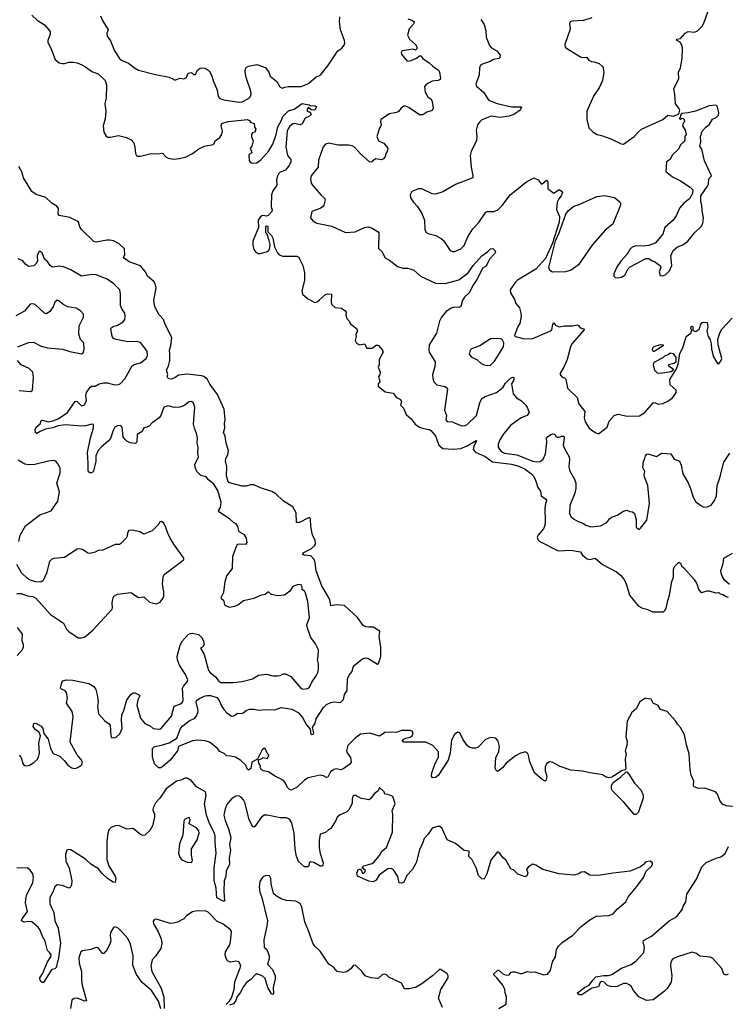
# Model space of a CAD drawing. Extents: x 2220520 to 2384350, y 721165 to 893491.
# Tile 203 of 256: x 2267041 to 2273736, y 828785 to 838101. Entities that reach past the tile are written whole.
import ezdxf

# ---------------------------------------------------------------- set-up
doc = ezdxf.new("R2010")
doc.units = 0

msp = doc.modelspace()

# ---------------------------------------------------------------- linework, layer by layer
at = {"layer": '0CON20XD'}
for points in [[(2272455, 838117.1), (2272375, 838094), (2272265, 838086.7), (2272250.7, 838079.3), (2272242.5, 838065), (2272249.3, 838010.7), (2272198.8, 837865), (2272201.2, 837845), (2272210, 837835), (2272348.8, 837748.8), (2272365, 837742), (2272405, 837746.7), (2272426.4, 837716.4), (2272450, 837705), (2272475, 837703.3), (2272525, 837686.7), (2272560, 837655), (2272567.5, 837605), (2272556.7, 837525), (2272525, 837457.5), (2272473.8, 837385), (2272405.7, 837235), (2272406.7, 837155), (2272426.4, 837076.4), (2272466.4, 837036.4), (2272504.1, 837014.1), (2272546.4, 837003.6), (2272635, 836974.3), (2272733.3, 836925), (2272755, 836923.1), (2272856.2, 836995), (2272895, 837040), (2272925, 837063.8), (2273127.5, 837155), (2273175, 837196.7), (2273225, 837186.7), (2273273, 837207), (2273281.7, 837218.3), (2273286.7, 837245), (2273278.8, 837265), (2273245.9, 837305.9), (2273240.8, 837395), (2273230.8, 837445), (2273276.6, 837543.4), (2273275.5, 837604.5), (2273291.9, 837645), (2273310, 837735), (2273310.8, 837835), (2273307.3, 837857.3), (2273293.6, 837883.6), (2273260, 837905), (2273260, 837915), (2273295, 837922.5), (2273338.3, 837971.7), (2273365, 837990), (2273425, 837983.8), (2273455, 837993.8), (2273499.3, 838040.7), (2273515, 838067.5), (2273572.3, 838227.7)], [(2267154.7, 838144.7), (2267205, 838095.6), (2267275, 838052.5), (2267316.5, 838005), (2267327.8, 837985), (2267330, 837965), (2267307.5, 837905), (2267307.3, 837887.3), (2267343.3, 837815), (2267377.5, 837725), (2267415, 837694), (2267445, 837685.7), (2267465, 837687.1), (2267505, 837700), (2267545, 837699.1), (2267585, 837692.1), (2267628, 837675), (2267665, 837655.5), (2267725, 837610), (2267785, 837589.4), (2267850, 837525), (2267861.7, 837481.7), (2267859.6, 837360.4), (2267846.9, 837305), (2267856.2, 837235), (2267848.5, 837161.5), (2267832.3, 837095), (2267836.9, 837035), (2267859.3, 836999.3), (2267875, 836990.4), (2267901.7, 836988.3), (2267975, 837004), (2268052.5, 836985), (2268095, 836962.5), (2268120.6, 836935), (2268131.9, 836895), (2268135.5, 836835), (2268145, 836815.7), (2268155, 836809.5), (2268185, 836809.3), (2268285, 836833.5), (2268345, 836830), (2268385, 836837.1), (2268395, 836834.2), (2268425, 836802.5), (2268445, 836791.1), (2268495, 836781.6), (2268554, 836786), (2268615.6, 836804.4), (2268675.7, 836834.3), (2268735, 836878), (2268790, 836905), (2268870.7, 836919.3), (2268880.7, 836929.3), (2268890, 836955), (2268933.9, 836986.1), (2268953.9, 837016.1), (2268958.8, 837045), (2268948.6, 837095), (2268955, 837120), (2269015, 837138), (2269195, 837156), (2269215, 837147.5), (2269225, 837130), (2269259.3, 837119.3), (2269262.5, 837085), (2269276.7, 837065), (2269265, 837037.5), (2269245, 837030), (2269234, 837015), (2269233.9, 836993.9), (2269250, 836955), (2269236.7, 836905), (2269222.5, 836885), (2269236.7, 836845), (2269225, 836830), (2269210, 836825), (2269212.5, 836765), (2269225, 836750), (2269243.8, 836743.8), (2269285, 836747.5), (2269325, 836776.7), (2269398.8, 836861.2), (2269436.7, 836923.3), (2269468.9, 837015), (2269485, 837088), (2269519.7, 837150.3), (2269531.8, 837185), (2269585, 837237.1), (2269637, 837253), (2269715, 837306.5), (2269780, 837295), (2269788.3, 837288.3), (2269837.5, 837285), (2269850, 837275), (2269835, 837243.3), (2269798.3, 837248.3), (2269775, 837270), (2269760, 837255), (2269762.5, 837235), (2269790, 837225), (2269797.5, 837205), (2269783.6, 837186.4), (2269742.3, 837167.7), (2269713.8, 837115), (2269695, 837106), (2269645, 837118.6), (2269625, 837114.4), (2269597.3, 837092.7), (2269580.8, 837069.2), (2269573.1, 837045), (2269557.8, 836897.8), (2269575.8, 836815), (2269605, 836777.5), (2269605.7, 836755), (2269595, 836728), (2269555, 836675.8), (2269505, 836658), (2269492.5, 836645), (2269478, 836615), (2269472, 836585), (2269474, 836535), (2269432.5, 836475), (2269423.6, 836443.6), (2269421.2, 836335), (2269422.5, 836315), (2269430, 836305), (2269427.5, 836285), (2269391.7, 836248.3), (2269375, 836242.5), (2269345, 836248.8), (2269332.5, 836245), (2269315, 836232.5), (2269297.5, 836205), (2269300, 836135), (2269247.1, 836005), (2269245.8, 835965), (2269255, 835927.5), (2269275, 835900), (2269305, 835886.7), (2269375, 835903.3), (2269395, 835913.3), (2269403.6, 835926.4), (2269410, 835975), (2269403, 836013), (2269381.7, 836071.7), (2269370, 836085), (2269370, 836145), (2269375, 836150), (2269388.3, 836148.3), (2269390, 836095), (2269425, 836060), (2269436.7, 836035), (2269450.5, 835950.5), (2269478.8, 835895), (2269495, 835876.7), (2269532.3, 835862.3), (2269664.1, 835864.1), (2269683.3, 835855), (2269690.5, 835830.5), (2269721.2, 835775), (2269735.8, 835705), (2269735.7, 835634.3), (2269710.8, 835535), (2269716.7, 835505), (2269765, 835464.2), (2269835, 835426.2), (2269855, 835430), (2269878.8, 835451.2)], [(2267807.1, 838137.1), (2267822.9, 838092.9), (2267877.5, 838005), (2267866.4, 837973.6), (2267870, 837945), (2267899.1, 837899.1), (2267939.2, 837805), (2267983.8, 837735), (2268005, 837718.8), (2268070.5, 837690.5), (2268125.9, 837645.9), (2268164.1, 837624.1), (2268325, 837582), (2268456.4, 837556.4), (2268496.7, 837536.7), (2268505, 837530), (2268525, 837533.3), (2268555, 837546.7), (2268595, 837540), (2268620, 837555), (2268635, 837593.3), (2268665, 837600), (2268685, 837583.3), (2268705, 837582.5), (2268720.7, 837619.3), (2268749.3, 837640.7), (2268765, 837646.2), (2268795, 837641.2), (2268835, 837617.5), (2268856.8, 837576.8), (2268870.8, 837525), (2268910, 837435), (2268918.6, 837375), (2268934, 837355), (2268972.8, 837342.8), (2269115, 837321.4), (2269145, 837322.2), (2269206, 837355), (2269225.8, 837375), (2269232.5, 837395), (2269227.5, 837425), (2269183.4, 837553.4), (2269174.2, 837605.8), (2269178, 837635), (2269185, 837648.8), (2269205, 837661.2), (2269285, 837676.2), (2269367.3, 837647.3), (2269398, 837605), (2269410, 837565), (2269475, 837516.7), (2269502, 837465), (2269525, 837453.1), (2269549.2, 837460.8), (2269585, 837469.5), (2269705, 837470), (2269772.3, 837497.7), (2269845, 837560), (2269877, 837573), (2269893.2, 837586.8), (2269956.8, 837663.2), (2270052.5, 837807.5), (2270089.3, 837830.7), (2270110.6, 837859.4), (2270117.7, 837882.3), (2270115.4, 837905), (2270075.3, 838005), (2270065.4, 838084.6), (2270071.1, 838128.9)], [(2270715, 838107.5), (2270752.5, 838095), (2270775, 838080), (2270763.3, 838055), (2270727.3, 838012.7), (2270710, 837955), (2270728.8, 837915), (2270787.5, 837865), (2270797.5, 837845), (2270797.5, 837825), (2270787, 837813), (2270765, 837822.5), (2270660, 837805), (2270651.7, 837788.3), (2270654.1, 837774.1), (2270707, 837707), (2270745, 837714.2), (2270795, 837736.7), (2270825, 837760), (2270835, 837760), (2270856.7, 837735), (2270915, 837693.8), (2270949.5, 837659.5), (2271003.9, 837623.9), (2271013.3, 837605), (2271022.5, 837545)], [(2271405, 838103.3), (2271436, 838055), (2271450, 837995), (2271454.5, 837934.5), (2271487.5, 837855), (2271505, 837834.3), (2271555.4, 837805.4), (2271585.7, 837765), (2271584.2, 837745.8), (2271573.3, 837735), (2271525, 837724.3), (2271493.3, 837705), (2271425, 837684), (2271401.1, 837668.9), (2271393.1, 837645), (2271389.4, 837575), (2271356, 837495), (2271360, 837475), (2271433.4, 837413.4), (2271474, 837345), (2271485.6, 837335.6), (2271557.4, 837307.4), (2271695, 837275.6), (2271790, 837275), (2271775.9, 837244.1), (2271723.6, 837206.4), (2271673, 837187), (2271585.8, 837174.2), (2271501.7, 837188.3), (2271415, 837153.8), (2271393.3, 837135), (2271374.1, 837105.9), (2271360, 837055), (2271366, 836995), (2271362.7, 836957.3), (2271314.2, 836855), (2271302.5, 836815), (2271312.5, 836705), (2271330, 836625), (2271327.5, 836605), (2271165, 836541.2), (2271045, 836471.2), (2270975, 836451.2), (2270944.2, 836454.2), (2270845, 836500), (2270815, 836500), (2270752.5, 836475), (2270736.7, 836445), (2270740, 836415), (2270766.2, 836375), (2270805, 836333.3), (2270846.6, 836266.6), (2270870, 836205), (2270874, 836115), (2270888.3, 836088.3), (2270915, 836074), (2270977.6, 836057.6), (2271029.7, 836029.7), (2271051.3, 836011.3), (2271115, 835916.7), (2271135, 835906.7), (2271155, 835908.8), (2271215, 835934), (2271245.8, 835965), (2271281.9, 836045), (2271328.2, 836121.8), (2271386.6, 836183.4), (2271450.9, 836279.1), (2271465, 836285.6), (2271527.3, 836287.3), (2271565, 836302.2), (2271610, 836345), (2271682.5, 836445), (2271835, 836566.5), (2271905, 836605.7), (2271947, 836587), (2271975, 836548.8), (2271985, 836548.8), (2272025, 836581.2), (2272036, 836576), (2272036.7, 836553.3), (2272039.4, 836505), (2272085, 836466), (2272095, 836460), (2272145, 836494), (2272168.7, 836478.7), (2272175.7, 836465.7), (2272165.7, 836435), (2272142.7, 836407.3), (2272126, 836374), (2272121.2, 836305), (2272147.6, 836237.6), (2272146.4, 836185), (2272081.1, 835985), (2272015, 835841.1), (2271925, 835740.5), (2271750, 835635), (2271730, 835615), (2271682.5, 835545), (2271683.8, 835515), (2271721.2, 835455), (2271733.8, 835415), (2271770, 835375), (2271782.5, 835325), (2271786, 835295), (2271772.7, 835227.3), (2271753.2, 835196.8), (2271723, 835113), (2271733.6, 835103.6), (2271815, 835080.8), (2271895, 835085.7), (2272056.9, 835153.1), (2272075, 835166.2), (2272085, 835217.5), (2272095, 835233.3), (2272112, 835212), (2272145, 835194.4), (2272195, 835203.1), (2272275.8, 835204.2), (2272315, 835213.3), (2272327.7, 835207.7), (2272343.9, 835183.9), (2272380, 835175), (2272382.5, 835165), (2272265, 835032.5), (2272251.2, 835005), (2272220.8, 834885), (2272188.3, 834811.7), (2272153.3, 834755), (2272154.1, 834744.1), (2272170.7, 834720.7), (2272195, 834713.3), (2272208.3, 834698.3), (2272224.3, 834615), (2272315.8, 834525), (2272330.8, 834465), (2272387.1, 834395), (2272381.9, 834335), (2272391.9, 834295), (2272430.8, 834235), (2272485, 834193.8), (2272516.4, 834183.6), (2272598.8, 834245), (2272619.1, 834300.9), (2272665, 834356), (2272705, 834368), (2272788.3, 834348.3), (2272905, 834353.8), (2272956, 834385), (2273035, 834476.2), (2273045, 834478), (2273085, 834464.4), (2273125, 834468), (2273175, 834491.2), (2273217.3, 834522.7), (2273243.6, 834556.4), (2273252.5, 834575), (2273253.3, 834595), (2273196.2, 834645), (2273194, 834696), (2273255, 834796.2), (2273274.2, 834855), (2273287.3, 834942.7), (2273315.8, 834995), (2273346.4, 835103.6), (2273392.5, 835135), (2273400, 835165), (2273390, 835175), (2273395, 835197.5), (2273405, 835200), (2273410, 835195), (2273411.7, 835161.7), (2273439.3, 835150.7), (2273472.5, 835175), (2273482.5, 835215), (2273500, 835235), (2273515, 835240), (2273546.7, 835236.7), (2273553.3, 835195), (2273543.3, 835155), (2273553.8, 835103.8), (2273573.3, 835073.3), (2273583.3, 835035), (2273586.7, 834985), (2273605, 834910), (2273645, 834847.5), (2273655, 834843.3), (2273678, 834875), (2273684, 834895), (2273648.8, 835025), (2273646.2, 835075), (2273662.3, 835127.7), (2273681.2, 835168.8), (2273781.7, 835278.3)], [(2271022.5, 837545), (2271020, 837535), (2271000, 837525), (2270945, 837517.5), (2270902.8, 837497.2), (2270884, 837485), (2270871.4, 837465), (2270877.5, 837415), (2270902.1, 837372.1), (2270935, 837348.8), (2270945, 837327.5), (2270954.4, 837265), (2270945, 837242), (2270892.5, 837225), (2270855, 837201.2), (2270825, 837199.2), (2270727, 837267), (2270695, 837282), (2270675, 837283.8), (2270650, 837265), (2270625, 837231.2), (2270605, 837221.2), (2270540.9, 837209.1), (2270459.5, 837155), (2270455.6, 837135), (2270461.4, 837105), (2270440.8, 837065), (2270421.2, 836995), (2270436.7, 836955), (2270485, 836932), (2270523.8, 836885), (2270518.8, 836855), (2270503.8, 836835), (2270500, 836805), (2270483.3, 836785), (2270465, 836776), (2270407, 836783), (2270373.6, 836756.4), (2270355, 836753.3), (2270265, 836831.2), (2270209.2, 836895), (2270187.4, 836907.4), (2270154, 836914), (2270055, 836912.5), (2269966.9, 836933.1), (2269935, 836922.9), (2269911.7, 836898.3), (2269868.3, 836771.7), (2269864.4, 836705), (2269798.8, 836625), (2269794, 836595), (2269800, 836555), (2269810, 836535), (2269888.8, 836445), (2269925, 836413.3), (2269931.2, 836395), (2269917.5, 836345), (2269905, 836329.2), (2269885, 836315.7), (2269806.7, 836285), (2269793.8, 836225), (2269815, 836196.7), (2269852.5, 836175), (2269995, 836145.8), (2270125, 836088.8), (2270215, 836094.4), (2270305, 836133.8), (2270341.2, 836141.2), (2270375, 836128.8), (2270433.3, 836095), (2270440, 836085), (2270435.8, 835935.8), (2270467.1, 835907.1), (2270498.8, 835848.8), (2270548.8, 835818.8), (2270616.4, 835766.4), (2270665, 835751.2), (2270715, 835748.8), (2270771.7, 835731.7), (2270834.6, 835674.6), (2270975, 835606.5), (2271066.7, 835603.3), (2271195, 835639.1), (2271285, 835704.4), (2271330.5, 835775), (2271415, 835867.1), (2271466.2, 835903.8), (2271495, 835934), (2271516.9, 835936.9), (2271540, 835915), (2271542.5, 835905), (2271533.6, 835886.4), (2271485.7, 835834.3), (2271455, 835770), (2271421.3, 835748.7), (2271370, 835645), (2271335, 835594), (2271293.6, 835516.4), (2271248.8, 835475), (2271231.7, 835448.3), (2271213.9, 835386.1), (2271195, 835378.8), (2271155, 835380.8), (2271125, 835371.4), (2271073.9, 835336.1), (2271032.9, 835285), (2271012.8, 835247.2), (2270984.3, 835135), (2270914.3, 835025), (2270911.2, 834975), (2270916.2, 834955), (2270972, 834865), (2270970, 834815), (2270947.1, 834745), (2270950, 834705), (2270960, 834675), (2270986.9, 834646.9), (2271065, 834629.2), (2271080, 834620), (2271088.8, 834605), (2271060, 834405), (2271079.4, 834355), (2271071.8, 834315), (2271085, 834299.1), (2271135, 834296.9), (2271156.5, 834286.5), (2271225, 834259.2), (2271255, 834260), (2271275, 834270.6), (2271362.6, 834357.4), (2271395.5, 834475), (2271415, 834516), (2271445, 834535.7), (2271551.2, 834575), (2271615, 834624.3), (2271637.6, 834662.4), (2271682.2, 834705), (2271705, 834717.5), (2271717, 834717), (2271716.9, 834695), (2271695.6, 834655), (2271710.9, 834560.9), (2271741.9, 834521.9), (2271790, 834495), (2271828.8, 834455), (2271843.8, 834435), (2271860, 834385), (2271843, 834357), (2271785, 834334.4), (2271686.6, 834263.4), (2271621.9, 834185), (2271584, 834126), (2271568.9, 834085), (2271566.7, 834055), (2271595.8, 834015.8), (2271629.1, 833999.1), (2271745, 833984.8), (2271895, 833924.7), (2271932.1, 833917.9), (2271965, 833920.6), (2271995, 833944.3), (2272015.3, 833994.7), (2272027.8, 834105), (2272025, 834140), (2272034, 834155), (2272065, 834177.5), (2272085, 834184), (2272105, 834180), (2272115, 834157.5), (2272125, 834151.2), (2272145, 834150.8), (2272175, 834162), (2272189.7, 834159.7), (2272194.2, 834145), (2272184.4, 834075), (2272194.5, 834045), (2272238.9, 833965), (2272244.4, 833935), (2272238.1, 833875), (2272243.1, 833835), (2272292, 833755), (2272302.9, 833715), (2272303.1, 833665), (2272295, 833622.5), (2272247.5, 833505), (2272242.9, 833425), (2272257.6, 833397.6), (2272279.6, 833379.6), (2272323.7, 833353.7), (2272375, 833335.6), (2272398.8, 833318.8), (2272445, 833301.9), (2272535, 833311.2), (2272595.6, 833344.4), (2272625, 833380), (2272645, 833393.3), (2272695, 833413.8), (2272755, 833452), (2272785, 833458.8), (2272815, 833446.7), (2272840, 833445), (2272858.3, 833428.3), (2272873.6, 833373.6), (2272875, 833300), (2272895, 833280), (2272905, 833280), (2272915, 833290), (2272973.9, 833366.1), (2273001.4, 833525), (2272984.4, 833694.4), (2272952.5, 833775), (2272950, 833795), (2272956.4, 833826.4), (2272937.5, 833865), (2272942.5, 833925), (2272953.8, 833936.2), (2272963.8, 833975), (2272975, 833990), (2272985, 833993.3), (2273065, 833967.5), (2273115, 833998.8), (2273203, 833993), (2273234.4, 833944.4), (2273283.6, 833923.6), (2273300, 833885), (2273314, 833805), (2273365, 833720), (2273389.2, 833665), (2273412.3, 833582.3), (2273438.8, 833538.8), (2273485, 833503.8), (2273515, 833490), (2273548.3, 833491.7), (2273585, 833506.7), (2273613.2, 833546.8), (2273634.4, 833595), (2273639.1, 833695), (2273665.3, 833765), (2273703.1, 833915), (2273759.1, 834000.9)], [(2272695, 835657.5), (2272735, 835663.8), (2272767.5, 835685), (2272795, 835740), (2272817, 835763), (2272965, 835840), (2272995, 835840), (2273025, 835820), (2273055, 835810), (2273075, 835790), (2273102.5, 835775), (2273106.2, 835755), (2273091.2, 835715), (2273100.7, 835680.7), (2273125, 835677.5), (2273155, 835690), (2273188.8, 835725), (2273210, 835775), (2273203.3, 835865), (2273224.2, 835915.8), (2273265, 835951.2), (2273315, 835972), (2273364.2, 836005.8), (2273425, 836083.3), (2273491.2, 836148.8), (2273504.2, 836175.8), (2273510.8, 836225), (2273498.3, 836291.7), (2273496.1, 836346.1), (2273487, 836377), (2273487, 836433), (2273550, 836525), (2273557.5, 836545), (2273560, 836595), (2273586.7, 836625), (2273521.2, 836765), (2273494.3, 836875), (2273476.2, 836905), (2273486.7, 836945), (2273482.5, 836995), (2273500, 837045), (2273532.5, 837085), (2273569.3, 837110.7), (2273595, 837160), (2273630, 837175), (2273651.7, 837198.3), (2273657, 837223), (2273640, 837285), (2273625, 837292.5), (2273565, 837286.2), (2273435, 837234), (2273365, 837218), (2273307.5, 837212.5), (2273293, 837197), (2273290, 837175), (2273280, 837165), (2273295, 837160), (2273305, 837170), (2273320, 837165), (2273327.5, 837155), (2273330, 837135), (2273318.3, 837121.7), (2273313.3, 837095), (2273336.7, 837055), (2273347.5, 837015), (2273333.3, 836995), (2273335, 836960), (2273325.9, 836944.1), (2273295, 836916.7), (2273273, 836877), (2273215, 836820), (2273195, 836777.5), (2273162.5, 836755), (2273153.3, 836665), (2273217.5, 836615), (2273295, 836576.2), (2273385, 836517.5), (2273411.7, 836491.7), (2273406.7, 836455), (2273380, 836405), (2273325, 836363.3), (2273285, 836316.7), (2273253.3, 836245), (2273223.3, 836205), (2273144.4, 836135.6), (2273127.5, 836072.5), (2273055, 835987.5), (2272995, 835963.3), (2272935, 835957.5), (2272875, 835962.5), (2272835, 835947.5), (2272815, 835927.5), (2272788.3, 835881.7), (2272727.5, 835815), (2272693.9, 835766.1), (2272662.5, 835695), (2272662.5, 835675), (2272675, 835662.5), (2272695, 835657.5)], [(2270343.4, 832353.4), (2270315, 832355.6), (2270289.8, 832369.8), (2270238.5, 832445), (2270115, 832558.6), (2270035, 832563.8), (2269983.8, 832555), (2269974.6, 832615), (2269900.6, 832745), (2269844.7, 832885), (2269837.7, 832965), (2269828.2, 832995), (2269795, 833027.1), (2269732.5, 833035), (2269718, 833045), (2269723.8, 833056.2), (2269803.5, 833096.5), (2269832.4, 833127.6), (2269839.6, 833145), (2269836.9, 833175), (2269812.9, 833225), (2269795.4, 833305), (2269793.3, 833375), (2269785, 833387.5), (2269775, 833386.7), (2269687.6, 833342.4), (2269660, 833345), (2269655.7, 833435), (2269625, 833492), (2269536.7, 833546.7), (2269464.4, 833615), (2269428.1, 833638.1), (2269320.9, 833670.9), (2269255, 833700), (2269225, 833699.3), (2269185, 833686.8), (2269145, 833686.7), (2269025, 833720), (2269015, 833730), (2268996.4, 833785), (2269000, 833875), (2268986.9, 833925), (2268991.3, 833948.7), (2269010, 833985), (2269016.9, 834025), (2268995.7, 834095), (2268985, 834160), (2268970, 834195), (2268982, 834235), (2268978.8, 834285), (2268986, 834315), (2268974.3, 834415), (2268913.7, 834553.7), (2268841.1, 834651.1), (2268816.9, 834696.9), (2268784, 834725), (2268765, 834732.1), (2268625, 834746), (2268545, 834736.2), (2268507.7, 834712.3), (2268475, 834701.2), (2268453.6, 834703.6), (2268441.7, 834711.7), (2268437.5, 834725), (2268442.5, 834745), (2268429.2, 834785), (2268448.8, 834825), (2268460, 834875), (2268463.1, 834935), (2268457.5, 834975), (2268472.5, 835015), (2268480.8, 835095), (2268418.3, 835218.3), (2268401.1, 835265), (2268359.1, 835309.1), (2268319.5, 835385), (2268310.4, 835445), (2268332.5, 835565), (2268322.8, 835602.8), (2268310, 835625), (2268250, 835675), (2268232, 835715), (2268185, 835773.3), (2268078.3, 835808.3), (2268030, 835845), (2268023.3, 835855), (2268036.7, 835875), (2268031.7, 835931.7), (2267980.8, 835980.8), (2267928.2, 836008.2), (2267895, 836014.5), (2267865, 836014.4), (2267765.5, 835995.5), (2267742.7, 836002.7), (2267627.1, 836115), (2267610.9, 836140.9), (2267597.5, 836185), (2267586, 836195), (2267515, 836228.5), (2267415, 836248.8), (2267406, 836265), (2267407.5, 836315), (2267393.1, 836335), (2267345.2, 836365.2), (2267287.6, 836417.6), (2267198.1, 836448.1), (2267155.9, 836475.9), (2267078.1, 836605), (2267062, 836662), (2267033, 836713)], [(2272082.7, 835712.7), (2272057, 835727), (2272047.7, 835755), (2272111.9, 836008.1), (2272146.5, 836085), (2272209.7, 836260.3), (2272229.2, 836290.8), (2272282.6, 836337.4), (2272335, 836353.2), (2272501.1, 836428.9), (2272575, 836437.6), (2272667.6, 836417.6), (2272718, 836378), (2272725.4, 836365), (2272724.4, 836345), (2272652.3, 836167.7), (2272579.2, 836110.8), (2272455.4, 835965), (2272328.8, 835781.2), (2272257.7, 835732.3), (2272205, 835713.9), (2272082.7, 835712.7)], [(2267355.6, 834305), (2267405, 834325.4), (2267494.4, 834385), (2267565, 834487.5), (2267575, 834492.5), (2267585, 834487.5), (2267625, 834447.5), (2267650, 834455), (2267672, 834495), (2267668, 834545), (2267673.8, 834575), (2267707, 834623), (2267725, 834632), (2267755, 834632), (2267793.3, 834655), (2267835, 834665.5), (2267875, 834666.5), (2267935, 834646.7), (2267975, 834649.4), (2267995, 834658.1), (2268035.9, 834704.1), (2268104.6, 834825.4), (2268125, 834838.9), (2268185, 834853.6), (2268239.1, 834895), (2268251.5, 834925), (2268246.9, 834965), (2268185, 835046.9), (2268145, 835056.9), (2268065, 835053.8), (2267954.5, 835074.5), (2267925.6, 835085.6), (2267914.4, 835105), (2267902.5, 835175), (2267905, 835186.2), (2267925, 835199.4), (2267965, 835209.4), (2268018.8, 835241.2), (2268036.7, 835265), (2268040, 835295), (2268035.6, 835325), (2268007.5, 835365), (2267995.7, 835395.7), (2267995.7, 835505), (2267987.5, 835545), (2267931.7, 835601.7), (2267868, 835645), (2267765, 835687.8), (2267725, 835690.8), (2267625, 835674.4), (2267525, 835734.3), (2267455, 835763.3), (2267415, 835769.4), (2267355, 835758.8), (2267345, 835762), (2267328.8, 835775), (2267303.9, 835813.9), (2267275.9, 835835.9), (2267252.5, 835895), (2267235, 835907.5), (2267225, 835907.5), (2267211.2, 835885), (2267206.7, 835865), (2267210, 835815), (2267196.7, 835795), (2267175, 835772.5), (2267125, 835766.2), (2267095, 835786.2), (2267070.8, 835820.8), (2267025, 835836.7)], [(2269878.8, 835451.2), (2269935, 835500), (2269956.2, 835506.2), (2269990, 835505), (2269986.7, 835425), (2269993.3, 835405), (2270025, 835376.7), (2270085, 835371.2), (2270120, 835345), (2270130, 835335), (2270127.5, 835305), (2270136.2, 835275), (2270162.5, 835245), (2270167.5, 835225), (2270232.5, 835175), (2270237.5, 835155), (2270220, 835125), (2270223.8, 835103.8), (2270215.7, 835065), (2270228.9, 835038.9), (2270256.4, 835023.6), (2270305, 835032.5), (2270325, 834992.5), (2270375, 834992.5), (2270415, 835020), (2270431.7, 835021.7), (2270472.5, 834975), (2270480, 834955), (2270443.8, 834885), (2270443.6, 834836.4), (2270433, 834813), (2270452, 834765), (2270447.7, 834742.3), (2270436.7, 834725), (2270447.5, 834675), (2270433.3, 834655), (2270433.3, 834635), (2270499.3, 834579.3), (2270575, 834566.7), (2270606.6, 834526.6), (2270645, 834507.5), (2270652.5, 834485), (2270643, 834453), (2270672.5, 834425), (2270698, 834365), (2270745.7, 834325.7), (2270782, 834275), (2270825, 834246.9), (2270863, 834233), (2270915, 834224.4), (2270930.8, 834215), (2270974.4, 834165), (2271005.5, 834075.5), (2271044.5, 834044.5), (2271145, 834038.9), (2271215, 834044.6), (2271275, 834068.5), (2271358.8, 834118.8), (2271362.5, 834115), (2271337.5, 834062.5), (2271331.4, 834035), (2271355, 834008.9), (2271445, 833966.8), (2271515, 833918.9), (2271695, 833896.3), (2271765, 833875.3), (2271825, 833848.2), (2271875, 833810), (2271905, 833778.1), (2271925.4, 833735), (2271942.2, 833675), (2271968.8, 833638.8), (2271975, 833596.7), (2272018.8, 833565), (2272025.8, 833555), (2272024.2, 833545), (2272015.4, 833524.6), (2272008.5, 833475), (2272014.1, 833355), (2272010, 833315), (2271997.7, 833285), (2271945.7, 833225), (2271938.6, 833205), (2271945, 833183.8), (2271964, 833165), (2272135, 833076.2), (2272255, 833081.9), (2272345.9, 833065.9), (2272367.5, 833035), (2272408.8, 832998.8), (2272435, 832994.3), (2272485.8, 833005.8), (2272555.9, 832945.9), (2272686.3, 832876.3), (2272725.4, 832845.4), (2272760.8, 832805), (2272782.5, 832755), (2272811.2, 832655), (2272892.5, 832555), (2272933, 832533), (2272975, 832522.5), (2273028.3, 832498.3), (2273131.7, 832498.3), (2273145, 832510), (2273156.4, 832533.6), (2273172.5, 832605), (2273190, 832655), (2273211.2, 832785), (2273226.7, 832825), (2273227.5, 832905), (2273242.5, 832935), (2273275, 832966.7), (2273285, 832966.7), (2273295, 832957.5), (2273303.6, 832933.6), (2273325.9, 832915.9), (2273422.5, 832805), (2273446.7, 832765), (2273463.9, 832713.9), (2273480.7, 832690.7), (2273495, 832682.5), (2273545, 832697.5), (2273565, 832696.7), (2273625, 832677.5), (2273655, 832680), (2273667.5, 832667.5), (2273695, 832663.8), (2273725, 832642.5), (2273745, 832638.8)], [(2267024.4, 835005.6), (2267125, 835045.6), (2267170.3, 835050.3), (2267245, 835011.9), (2267305, 834995.6), (2267445, 834983.3), (2267515, 834961.1), (2267625, 834940), (2267640.7, 834949.3), (2267651.2, 834985), (2267647.5, 835045), (2267615.9, 835075.9), (2267600.8, 835125), (2267604.2, 835205), (2267646.2, 835285), (2267643.3, 835315), (2267617.3, 835347.3), (2267575, 835370), (2267492.5, 835385), (2267449.1, 835409.1), (2267415, 835438.8), (2267395, 835446.2), (2267375, 835426.7), (2267356.2, 835385), (2267325, 835340), (2267295, 835316.7), (2267275, 835323.3), (2267186.7, 835405), (2267165, 835413.3), (2267141.2, 835408.8), (2267109.7, 835370.3), (2267085.5, 835344.5), (2267005, 835300)], [(2271465, 834827.5), (2271495, 834832.5), (2271535, 834870), (2271619.2, 835005), (2271623.3, 835045), (2271606.7, 835075), (2271595, 835081.2), (2271565, 835086), (2271495, 835080.8), (2271395, 835014), (2271315, 834986.7), (2271303.3, 834975), (2271293.3, 834935), (2271315, 834907.5), (2271365, 834886.7), (2271408.3, 834848.3), (2271434.5, 834834.5), (2271465, 834827.5)], [(2273045, 834962.5), (2273035, 834962.5), (2273030, 834975), (2273032, 834995), (2273045, 835008.8), (2273105, 835026.7), (2273130, 835025), (2273130, 835015), (2273045, 834962.5)], [(2273105, 834752.5), (2273075, 834756.7), (2273051.7, 834781.7), (2273038.8, 834835), (2273045, 834860), (2273130, 834905), (2273145, 834920), (2273177, 834933), (2273195, 834950), (2273225, 834942.5), (2273250, 834905), (2273248.8, 834861.2), (2273235, 834846.7), (2273180, 834835), (2273180, 834825), (2273225, 834797.5), (2273223.3, 834785), (2273205, 834770), (2273105, 834752.5)], [(2267035, 834593.8), (2267145, 834584.2), (2267163.3, 834595), (2267170.5, 834715), (2267166.4, 834765), (2267129.9, 834799.9), (2267055, 834836.5), (2267018.9, 834875)], [(2267035, 831144), (2267055, 831120), (2267070.6, 831065), (2267082.5, 831045), (2267105, 831040), (2267132.6, 831047.4), (2267175, 831073.3), (2267205, 831101.4), (2267218.5, 831125), (2267227.8, 831162.2), (2267223.1, 831255), (2267236.4, 831326.4), (2267223, 831363), (2267191.7, 831381.7), (2267168.8, 831415), (2267175, 831442.5), (2267195, 831446.7), (2267245, 831416.7), (2267260, 831395), (2267268.3, 831348.3), (2267308.8, 831295), (2267332.5, 831205), (2267358.3, 831158.3), (2267422.1, 831132.1), (2267462.2, 831092.2), (2267495, 831047.5), (2267532.8, 831022.8), (2267555, 831016.7), (2267575, 831018.9), (2267607.5, 831035), (2267629.4, 831055), (2267634.4, 831075), (2267620, 831105), (2267585.3, 831145.3), (2267518.1, 831265), (2267547, 831507), (2267537.5, 831555), (2267484.4, 831635), (2267494.2, 831685), (2267484.5, 831734.5), (2267470.9, 831750.9), (2267435.6, 831765.6), (2267427.5, 831775), (2267438.6, 831831.4), (2267448.8, 831845), (2267483.4, 831856.6), (2267545, 831852.9), (2267695, 831821.9), (2267743.2, 831793.2), (2267762.5, 831765), (2267774.4, 831714.4), (2267782.9, 831645), (2267776.7, 831605), (2267787.5, 831535), (2267845, 831466.2), (2267887.9, 831437.9), (2267895.7, 831425), (2267903.9, 831323.9), (2267910, 831310), (2267935, 831306.2), (2267955, 831314.2), (2267987.5, 831345), (2268011.9, 831395), (2268004.4, 831475), (2268007.1, 831525), (2268026.5, 831565), (2268053.4, 831666.6), (2268095, 831719.2), (2268115, 831730.8), (2268131.7, 831731.7), (2268165, 831717.5), (2268176.7, 831705), (2268160, 831665), (2268149.2, 831615), (2268185, 831493.3), (2268225, 831443.3), (2268275, 831420), (2268305, 831396), (2268355, 831388.1), (2268377, 831393), (2268477, 831513), (2268503.8, 831606.2), (2268555, 831625.7), (2268580, 831645), (2268586.5, 831665), (2268582.5, 831775), (2268591.9, 831795), (2268625.6, 831835), (2268630.6, 831855), (2268609.6, 831905), (2268552.5, 831995), (2268532.9, 832045), (2268530, 832075), (2268557.9, 832182.1), (2268581.2, 832225), (2268635, 832283.8), (2268655, 832294), (2268675, 832295.8), (2268733.3, 832285), (2268764.2, 832255), (2268781.3, 832221.3), (2268785, 832190), (2268775, 832166.2), (2268752.5, 832155), (2268785.6, 832095), (2268827.1, 831945), (2268842.2, 831925), (2268893.2, 831883.2), (2268925, 831842.5), (2268945, 831830), (2269065, 831830.6), (2269145, 831840.8), (2269244.1, 831865.9), (2269301.7, 831898.3), (2269375, 831910), (2269435, 831893.3), (2269485, 831893.3), (2269505, 831896.2), (2269535, 831911.2), (2269555, 831912), (2269607.6, 831887.6), (2269625.8, 831865), (2269705, 831774.2), (2269725, 831767.1), (2269765, 831772.5), (2269783, 831787), (2269805.6, 831834.4), (2269847.4, 831892.6), (2269862.9, 831925), (2269867.1, 831955), (2269868.6, 832005), (2269858, 832045), (2269866, 832075), (2269868.3, 832138.3), (2269841.2, 832195), (2269795, 832256.7), (2269765.8, 832335), (2269756.4, 832376.4), (2269784.1, 832445.9), (2269768.6, 832595), (2269745.7, 832675), (2269735, 832693.3), (2269715, 832710), (2269712.5, 832735), (2269703, 832753), (2269675, 832756.7), (2269625, 832736.7), (2269595.9, 832694.1), (2269545, 832657.5), (2269485, 832648.8), (2269423.8, 832663.8), (2269395, 832687.5), (2269365, 832661.2), (2269315, 832654.3), (2269255, 832626), (2269158.3, 832601.7), (2269105, 832561.2), (2269072, 832548), (2269025, 832540), (2268990, 832555), (2268983, 832563), (2268975, 832600), (2268950.7, 832620.7), (2268946.7, 832635), (2268973.3, 832685), (2268983.8, 832785), (2269000.5, 832839.5), (2269055, 832910), (2269058, 833025), (2269094.5, 833125.5), (2269105, 833138), (2269125, 833143.1), (2269185, 833137.5), (2269193.9, 833155), (2269185.7, 833195.7), (2269167.7, 833227.7), (2269116.2, 833255), (2269104.2, 833305), (2269090, 833330), (2269063.4, 833343.4), (2269025, 833378.8), (2268926.7, 833445), (2268923.3, 833455), (2268940, 833485), (2268947.5, 833535), (2268914.6, 833645), (2268876.7, 833705), (2268827, 833747), (2268805, 833774.3), (2268755, 833789.4), (2268716.7, 833825), (2268701.4, 833865), (2268699.2, 833895), (2268718.2, 833931.8), (2268732.9, 833965), (2268727.1, 833995), (2268728.5, 834055), (2268719.5, 834095), (2268721.8, 834145), (2268715.4, 834185.4), (2268694.4, 834235), (2268685.6, 834275), (2268696.9, 834435), (2268685, 834473.3), (2268665, 834489.2), (2268645, 834486), (2268595, 834448.6), (2268555.4, 834434.6), (2268505, 834432.9), (2268445, 834447.9), (2268405, 834435.6), (2268375.5, 834355), (2268361.4, 834335), (2268295, 834288.1), (2268265, 834254.3), (2268245, 834244.2), (2268215, 834240), (2268200.8, 834205), (2268153.3, 834176.7), (2268148, 834105), (2268137.7, 834092.3), (2268085, 834098.8), (2268054.2, 834114.2), (2268035, 834133.3), (2268020, 834155), (2268010, 834245), (2267995, 834261.2), (2267965, 834259.2), (2267942.5, 834245), (2267924.4, 834215), (2267898.8, 834138.8), (2267878.3, 834111.7), (2267815, 834061.1), (2267784.1, 834025), (2267761.6, 833975), (2267761.2, 833925), (2267740.5, 833829.5), (2267725, 833813.3), (2267705, 833812.5), (2267692.9, 833822.9), (2267687.5, 833837.5), (2267690.4, 833905), (2267683.9, 834005), (2267710.6, 834145), (2267740, 834235), (2267740, 834270), (2267725, 834273.8), (2267665, 834257.5), (2267625, 834255.5), (2267475, 834268.9), (2267405, 834259.6), (2267355, 834238.7), (2267283.6, 834226.4), (2267234, 834205), (2267204.5, 834184.5), (2267189.2, 834195), (2267187.3, 834225), (2267197.9, 834245), (2267234.1, 834275.9), (2267245, 834310), (2267256.8, 834313.2), (2267315, 834296.1), (2267355.6, 834305)], [(2267032.9, 833165), (2267046.5, 833223.5), (2267097.3, 833312.7), (2267232.5, 833415), (2267337.5, 833452.5), (2267402.1, 833545), (2267419.1, 833635), (2267391.9, 833715), (2267424.1, 833814.1), (2267424.2, 833855), (2267405.4, 833895.4), (2267382.5, 833922.5), (2267365, 833930.6), (2267315, 833924.8), (2267185, 833893), (2267125, 833888.7), (2267090, 833895), (2267025, 833934.5)], [(2267015, 832672), (2267055, 832673.3), (2267115, 832651.2), (2267165, 832643.8), (2267195, 832628.1), (2267333.4, 832473.4), (2267455, 832392), (2267484.5, 832334.5), (2267505, 832311.2), (2267595, 832253.8), (2267625, 832251.2), (2267655, 832260), (2267734.4, 832325.6), (2267915, 832523.3), (2267920, 832535), (2267915.6, 832585), (2267925, 832632.5), (2267933.2, 832646.8), (2267965, 832665.8), (2268092.7, 832682.7), (2268165, 832634), (2268215, 832641.2), (2268268.8, 832588.8), (2268335, 832573.3), (2268369.5, 832590.5), (2268396.7, 832625), (2268403.6, 832646.4), (2268403.8, 832685), (2268393.3, 832765), (2268398.8, 832825), (2268407.3, 832852.7), (2268573.3, 832975), (2268592.5, 832995), (2268593.3, 833005), (2268505, 833128), (2268468.9, 833188.9), (2268441.3, 833241.3), (2268425, 833297.5), (2268405, 833337.5), (2268381.7, 833351.7), (2268365, 833347.5), (2268353.3, 833325), (2268309.5, 833280.5), (2268293.6, 833266.4), (2268215, 833232), (2268176.4, 833256.4), (2268105, 833270), (2268075, 833266.7), (2268061.2, 833245), (2268058.8, 833215), (2268048.8, 833195), (2267995, 833141.2), (2267983.9, 833136.1), (2267945, 833136.9), (2267826.8, 833083.2), (2267785, 833077.5), (2267755, 833062.9), (2267705, 833050.8), (2267685, 833054.3), (2267635, 833087.5), (2267605, 833095.8), (2267585, 833092.5), (2267465, 833012.2), (2267365.5, 833004.5), (2267345, 832997.5), (2267324.5, 832975.5), (2267294.2, 832865), (2267263.3, 832795), (2267239.5, 832780.5), (2267191.3, 832781.3), (2267135, 832802.2), (2267114.2, 832814.2), (2267057.8, 832867.8), (2267012.9, 832945)], [(2273757.6, 832757.6), (2273713.7, 832793.7), (2273687.1, 832835), (2273676.9, 832865), (2273674.6, 832885.4), (2273697.5, 832955), (2273702, 833005), (2273785, 833054.3)], [(2267015.8, 832084.2), (2267066.4, 832143.6), (2267076.4, 832163.6), (2267076, 832185), (2267062.9, 832225), (2267067, 832287), (2267020.5, 832350.5)], [(2273788.3, 830658.3), (2273725, 830663.3), (2273690.3, 830680.3), (2273665, 830712.5), (2273643.3, 830775), (2273624.1, 830794.1), (2273525, 830829.2), (2273465, 830828), (2273424.2, 830844.2), (2273416.7, 830855), (2273420, 830895), (2273394.2, 830954.2), (2273384.2, 831004.2), (2273375.6, 831155), (2273349.1, 831239.1), (2273330.9, 831335), (2273294.8, 831405), (2273264.9, 831434.9), (2273247.6, 831467.6), (2273167.1, 831557.1), (2273105, 831575.4), (2273081.5, 831611.5), (2273036.2, 831635), (2273015, 831672.2), (2272965, 831680), (2272955, 831678.8), (2272905, 831644), (2272877.3, 831582.7), (2272832.9, 831545), (2272787.8, 831465), (2272777.1, 831315), (2272788.8, 831275), (2272786.9, 831233.1), (2272768.8, 831185), (2272778.6, 831155), (2272769.3, 831105), (2272775.5, 831014.5), (2272767.5, 831002.5), (2272735, 830994.1), (2272695, 830965.4), (2272645, 830933.6), (2272615, 830928.8), (2272585, 830936), (2272556.9, 830956.9), (2272540.9, 830960.9), (2272434.2, 830974.2), (2272365, 830990.8), (2272255, 830999.3), (2272155.3, 831035.3), (2272085, 831073.6), (2272055, 831079.5), (2272028.6, 831065), (2272011.9, 831035), (2272013.1, 830993.1), (2272028.6, 830945), (2272023.8, 830906.2), (2272012.5, 830897.5), (2271985, 830910.8), (2271910.8, 830975), (2271868.7, 831078.7), (2271855, 831143.3), (2271845, 831160), (2271825, 831173.8), (2271772.4, 831157.6), (2271733.2, 831136.8), (2271645, 831067.1), (2271608, 831022), (2271565, 830986.7), (2271552.7, 830992.7), (2271539.4, 831019.4), (2271547.5, 831117.5), (2271573.6, 831176.4), (2271579.5, 831225), (2271566.9, 831275), (2271545, 831303.8), (2271495, 831311.2), (2271448.3, 831291.7), (2271380.5, 831219.5), (2271355, 831210), (2271325, 831210), (2271295, 831218), (2271275, 831233.3), (2271235, 831292.5), (2271206.7, 831355), (2271185, 831361.2), (2271155, 831338), (2271126.7, 831285), (2271114.5, 831164.5), (2271095.6, 831095), (2271000, 830950), (2270975, 830930), (2270946.9, 830926.9), (2270936.5, 830945), (2270941.2, 830975), (2270972.4, 831065), (2271004.6, 831125), (2271004.4, 831174.4), (2270950, 831235), (2270885, 831264.4), (2270715, 831265.8), (2270673.9, 831263.9), (2270660, 831275), (2270675, 831292.5), (2270695, 831303.8), (2270735.8, 831314.2), (2270754.1, 831325.9), (2270763.8, 831355), (2270755, 831370), (2270735.8, 831375.8), (2270655, 831375.8), (2270605, 831355.7), (2270545, 831360), (2270495, 831355.8), (2270445, 831321.2), (2270355, 831350), (2270265, 831340), (2270215, 831304.2), (2270144.5, 831235), (2270133.5, 831185), (2270140, 831165), (2270170.9, 831120.9), (2270175.8, 831075), (2270163.4, 831056.6), (2270099.1, 831010.9), (2270075, 831004.5), (2270035, 831011.8), (2270012.3, 831007.7), (2269983.3, 830985), (2269955, 830933.3), (2269945, 830931.2), (2269915, 830948.1), (2269885, 830954.4), (2269771.7, 830928.3), (2269735, 830905.7), (2269665, 830840), (2269609.3, 830810.7), (2269595, 830816.2), (2269575, 830836.7), (2269554, 830885), (2269535, 830906.2), (2269455, 830943.8), (2269395, 830983.3), (2269345, 830993.8), (2269326.4, 831006.4), (2269317.5, 831025), (2269320, 831045), (2269302.5, 831065), (2269301.7, 831098.3), (2269335, 831110), (2269345, 831120), (2269385, 831112.5), (2269397.5, 831145), (2269381.7, 831161.7), (2269365, 831206.7), (2269350, 831205), (2269335, 831192.5), (2269290, 831105), (2269237.5, 831075), (2269229.2, 831015), (2269205, 831000), (2269191.9, 831011.9), (2269179.2, 831049.2), (2269132.5, 831092.5), (2269082.4, 831122.4), (2269036.4, 831133.6), (2268997.5, 831135), (2268975, 831157.5), (2268935, 831177.5), (2268907.9, 831207.9), (2268835.7, 831265.7), (2268795, 831279.2), (2268725, 831282.9), (2268675, 831277.1), (2268545, 831223.3), (2268535.5, 831185), (2268465.9, 831095), (2268393.8, 831035), (2268375, 831024), (2268355, 831022.5), (2268315, 831060), (2268298.8, 831125), (2268297.1, 831205), (2268315, 831225.8), (2268383.6, 831236.4), (2268455, 831258), (2268526.4, 831303.6), (2268561.9, 831395), (2268585, 831421.2), (2268645, 831465.8), (2268697.8, 831492.2), (2268712.2, 831507.8), (2268727.5, 831545), (2268729.2, 831565), (2268709.4, 831645), (2268715, 831661.2), (2268745, 831683.3), (2268795, 831703.8), (2268815, 831706), (2268845.9, 831705.9), (2268905, 831688.6), (2268925.6, 831665), (2268952.5, 831602.5), (2268973.9, 831573.9), (2269002.3, 831542.3), (2269045, 831510), (2269066.1, 831513.9), (2269100.7, 831539.3), (2269135, 831536.7), (2269155.9, 831544.1), (2269183.9, 831566.1), (2269215, 831576.2), (2269255, 831578.8), (2269305, 831568), (2269365, 831574.4), (2269455, 831571.9), (2269515.6, 831594.4), (2269558, 831588), (2269615, 831576.9), (2269675, 831545.7), (2269718.3, 831498.3), (2269755, 831428.6), (2269788.8, 831388.8), (2269795, 831340), (2269805, 831336.7), (2269817.7, 831342.3), (2269823.3, 831355), (2269812.5, 831405), (2269835.9, 831444.1), (2269845.7, 831485), (2269914.3, 831595), (2269945, 831621.4), (2269985, 831640), (2270015, 831645.7), (2270075, 831640), (2270105, 831670), (2270113.3, 831715), (2270138, 831755), (2270143.3, 831865), (2270159.3, 831900.7), (2270186.1, 831933.9), (2270196.7, 831975), (2270210, 831995), (2270285, 832054), (2270315, 832062), (2270335, 832060), (2270425, 832003.8), (2270435, 832010), (2270458.1, 832075), (2270456.9, 832165), (2270441.4, 832265), (2270450, 832315), (2270385, 832354), (2270343.4, 832353.4)], [(2271575, 828745.6), (2271645, 828786.7), (2271646.8, 828856.8), (2271633.8, 828895), (2271632, 828925), (2271612.9, 828965), (2271554.4, 829035), (2271527.1, 829065), (2271525.7, 829075), (2271565, 829109.4), (2271575, 829107.1), (2271612.4, 829072.4), (2271645, 829060.4), (2271673.3, 829065), (2271690.7, 829089.3), (2271705, 829093.3), (2271725, 829093.3), (2271775, 829076.2), (2271795, 829076.7), (2271845, 829096.2), (2271875, 829090), (2271915, 829092.5), (2272000, 829065), (2272035, 829070), (2272062.5, 829105), (2272083.6, 829186.4), (2272110, 829235), (2272120, 829305), (2272140, 829335), (2272175, 829370), (2272275, 829438), (2272355, 829521.2), (2272435, 829585.8), (2272495, 829617.8), (2272615, 829627.1), (2272655, 829642.5), (2272695, 829686.2), (2272776.2, 829753.8), (2272802, 829805), (2272879.1, 829900.9), (2272942.5, 829985), (2272970, 830045), (2273022.5, 830095), (2273029.3, 830110.7), (2273027.5, 830125), (2273005, 830140), (2272965, 830132.5), (2272943, 830107), (2272915, 830087.5), (2272816.1, 830043.9), (2272655, 830027.1), (2272515, 830003.8), (2272435, 830006.7), (2272385, 830040), (2272355, 830036), (2272330.3, 830019.7), (2272285, 830007.1), (2272145, 830020.8), (2271991.3, 830061.3), (2271925, 830103.3), (2271895, 830112.5), (2271855, 830086.7), (2271836.7, 830065), (2271848.8, 830025), (2271838.3, 830001.7), (2271825, 829990), (2271755, 830016.7), (2271717.5, 830055), (2271688.3, 830068.3), (2271643.3, 830145), (2271618, 830168), (2271585, 830212.5), (2271561.7, 830228.3), (2271499.5, 830150.5), (2271460.7, 830019.3), (2271435, 829970), (2271415, 829972.5), (2271383.3, 830005), (2271361.2, 830075), (2271322.2, 830152.2), (2271290.8, 830185), (2271293.6, 830233.6), (2271245, 830240.8), (2271165, 830307.5), (2271085, 830342.5), (2271038.8, 830448.8), (2271016.4, 830466.4), (2270993.6, 830466.4), (2270945, 830452.5), (2270905.6, 830394.4), (2270868, 830355), (2270856.2, 830315), (2270823, 830247), (2270791.2, 830125), (2270755, 830057.5), (2270705, 830002.5), (2270675, 829942.5), (2270655, 829930), (2270632.5, 829935), (2270618, 829995), (2270585, 830047.5), (2270575, 830061.2), (2270555, 830070), (2270525, 830065.8), (2270505, 830056), (2270443.6, 830006.4), (2270415, 829961.2), (2270385.6, 829944.4), (2270345, 829949.2), (2270238.3, 829998.3), (2270232, 830025), (2270245, 830056.7), (2270267, 830067), (2270285, 830026.7), (2270295, 830023.3), (2270305, 830031.2), (2270312.5, 830045), (2270310.8, 830055), (2270280, 830075), (2270286.7, 830085), (2270297.5, 830095), (2270375, 830117.8), (2270395, 830131.9), (2270446, 830194), (2270466.9, 830235), (2270511.1, 830268.9), (2270568.6, 830415), (2270570.8, 830585), (2270566, 830615), (2270594, 830685), (2270573, 830753), (2270525, 830770), (2270495, 830772.5), (2270490, 830795), (2270445, 830837.5), (2270432.5, 830805), (2270395, 830777.5), (2270361.7, 830728.3), (2270345, 830720), (2270313, 830727), (2270273, 830733), (2270215, 830762.5), (2270195, 830757.5), (2270186.7, 830725), (2270187.5, 830685), (2270155.8, 830624.2), (2270135, 830606.7), (2270071.7, 830578.3), (2270045, 830556.7), (2270032, 830525), (2269985, 830448.8), (2269962.9, 830437.1), (2269935, 830411.2), (2269883.3, 830395), (2269875.7, 830334.3), (2269875.7, 830265), (2269883.2, 830213.2), (2269913.8, 830125), (2269910.7, 830099.3), (2269898.3, 830091.7), (2269885, 830091.2), (2269825, 830126.8), (2269796.2, 830133.8), (2269779.4, 830125), (2269775.8, 830094.2), (2269767.5, 830085), (2269735, 830087.5), (2269677.9, 830137.9), (2269655.6, 830195), (2269646.2, 830255), (2269638.5, 830405), (2269615, 830503.3), (2269595, 830536), (2269565, 830550.8), (2269505, 830550.8), (2269385, 830574.4), (2269355.7, 830574.3), (2269325, 830552), (2269265, 830467.5), (2269255, 830462.5), (2269245, 830467.5), (2269211.9, 830535), (2269170, 830695), (2269159.3, 830719.3), (2269137.1, 830745), (2269115, 830758.2), (2269085, 830756), (2269045, 830728.2), (2268999.8, 830675), (2268983.8, 830635), (2268973.6, 830575), (2268984, 830524), (2269017.7, 830445), (2269037.9, 830365), (2269027.3, 830295), (2269034.5, 830245), (2269023, 830167), (2269027.5, 830112.5), (2268995.7, 830044.3), (2268991.5, 829995), (2268977.1, 829955), (2268971.9, 829855), (2268977.7, 829762.3), (2268965, 829762.5), (2268905, 829793.6), (2268902.5, 829835), (2268901.3, 829885), (2268880.6, 829955), (2268882.3, 830077.7), (2268899.7, 830215), (2268889.1, 830315), (2268891.1, 830375), (2268883.8, 830405), (2268836.9, 830496.9), (2268809.4, 830575), (2268788.1, 830681.9), (2268805, 830760), (2268799.2, 830795), (2268715, 830842.9), (2268662.4, 830902.4), (2268625.5, 830925.5), (2268605, 830925.8), (2268565, 830905.8), (2268525, 830896), (2268426.8, 830823.2), (2268368.1, 830735), (2268330, 830695), (2268302.5, 830645), (2268300, 830625), (2268306.2, 830605)], [(2272875, 830580), (2272855, 830582.5), (2272845, 830592.5), (2272757.5, 830697.5), (2272650, 830805), (2272639.5, 830825), (2272641.5, 830855), (2272655, 830883.3), (2272727, 830933), (2272777.5, 830982.5), (2272785, 830984.2), (2272805, 830962.9), (2272857.3, 830877.3), (2272918.9, 830815), (2272939.4, 830765), (2272938.9, 830735), (2272903.8, 830625), (2272895, 830603.3), (2272875, 830580)], [(2268306.2, 830605), (2268315.8, 830585), (2268315.8, 830555), (2268296.2, 830475), (2268271.7, 830428.3), (2268223.9, 830386.1), (2268205, 830383.8), (2268185, 830391.2), (2268115, 830447.5), (2268055, 830441.9), (2267975, 830476), (2267945, 830474), (2267905, 830458), (2267883, 830437), (2267874.2, 830405.8), (2267866.1, 830323.9), (2267865.6, 830155), (2267885, 830096.7), (2267945, 829997.5), (2267950, 829975), (2267945, 829937.5), (2267925, 829941.2), (2267873.3, 829975), (2267821.7, 830021.7), (2267786.8, 830066.8), (2267715, 830110), (2267665, 830159.2), (2267525, 830246.7), (2267505, 830250), (2267487, 830243), (2267473.6, 830203.6), (2267478, 830135), (2267508, 830078), (2267535.8, 829955), (2267530, 829915), (2267518.8, 829891.2), (2267505, 829883.8), (2267445, 829910.5), (2267395, 829916.9), (2267374.7, 829895.3), (2267355.5, 829845), (2267326.4, 829795), (2267327.1, 829735), (2267364.5, 829655), (2267374.5, 829575), (2267405.4, 829505.4), (2267425.6, 829365), (2267408.2, 829225), (2267386.8, 829133.2), (2267375, 829121.2), (2267346.1, 829113.9), (2267335, 829103.3), (2267265, 828991.2), (2267255, 828991.2), (2267245, 829000), (2267233.8, 829015), (2267230, 829035), (2267256.6, 829073.4), (2267303.9, 829186.1), (2267336.2, 829235), (2267337.5, 829255), (2267324.3, 829274.3), (2267305, 829293.8), (2267283.1, 829383.1), (2267257.1, 829427.1), (2267236, 829486), (2267215.4, 829515.4), (2267155, 829564.2), (2267125, 829569.2), (2267083.4, 829563.4), (2267058.8, 829575), (2267064, 829595), (2267114.3, 829665), (2267096.2, 829745), (2267098.3, 829781.7), (2267108.1, 829825), (2267164.6, 829935), (2267171.6, 829985), (2267165, 830018.6), (2267141.5, 830055), (2267115, 830075.5), (2267015, 830072.5)], [(2268665, 830127.5), (2268676.7, 830145), (2268666.4, 830196.4), (2268667.5, 830255), (2268715.7, 830335), (2268740, 830405), (2268735, 830427.5), (2268712.5, 830455), (2268643, 830493), (2268652.5, 830535), (2268645, 830552.5), (2268605, 830536.7), (2268593.3, 830515), (2268584.3, 830385), (2268553.9, 830303.9), (2268543.8, 830215), (2268556.2, 830175), (2268575, 830153.8), (2268625, 830128.8), (2268665, 830127.5)], [(2273745, 829071.2), (2273725, 829060), (2273702.1, 829072.1), (2273686, 829125), (2273595, 829222), (2273575, 829231.2), (2273475, 829241.2), (2273445, 829266), (2273405, 829278.5), (2273265, 829235.6), (2273235, 829222.5), (2273213.5, 829205), (2273202.9, 829185), (2273197.7, 829145), (2273212.1, 829055), (2273203.9, 828996.1), (2273165.8, 828935), (2273140.7, 828909.3), (2273035, 828828.5), (2272972.6, 828822.6), (2272900, 828855), (2272850, 828915), (2272827.5, 828957.5), (2272808.8, 828971.2), (2272785, 828981.8), (2272755, 828983.8), (2272695, 828952.9), (2272645, 828949.4), (2272602.5, 828962.5), (2272570, 828995), (2272545, 829002), (2272534.2, 828995), (2272518.1, 828951.9), (2272455, 828937.5), (2272358.8, 828875), (2272335, 828875.7), (2272321.2, 828885), (2272320, 828895), (2272385, 828942.9), (2272430, 828965), (2272463.8, 829015), (2272493.8, 829046.2), (2272565, 829058.9), (2272610.7, 829059.3), (2272645, 829068.8), (2272735, 829125.8), (2272826.4, 829163.6), (2272875, 829196.2), (2272945.8, 829275), (2272952.7, 829322.7), (2272938.8, 829375), (2272942, 829388), (2273020.5, 829429.5), (2273187.5, 829575), (2273255, 829612.5), (2273313.6, 829686.4), (2273320, 829715), (2273343.3, 829755), (2273351.9, 829828.1), (2273445, 829970), (2273494.2, 830085), (2273535, 830126.9), (2273630.6, 830169.4), (2273675, 830181.2), (2273715, 830212.5), (2273747, 830277)], [(2270725, 828932), (2270683.1, 828933.1), (2270654.3, 828984.3), (2270535, 829041.2), (2270511.2, 829065), (2270495, 829071.9), (2270475, 829068.1), (2270436.7, 829033.3), (2270425, 829030.8), (2270365.7, 829035.7), (2270327, 829047), (2270311.2, 829055), (2270275, 829103.3), (2270215, 829156.2), (2270195, 829152.5), (2270176.4, 829123.6), (2270135, 829092.5), (2270105, 829087.5), (2270046.4, 829096.4), (2270013.3, 829135), (2269965, 829166.2), (2269885, 829288.8), (2269835, 829336), (2269815.7, 829365), (2269781.4, 829465), (2269738.1, 829565), (2269710, 829705), (2269695, 829740), (2269655, 829760.8), (2269565, 829767.1), (2269515, 829782), (2269467.5, 829812.5), (2269442, 829835), (2269420.8, 829925), (2269416.2, 829975), (2269405, 830000), (2269375, 830002.5), (2269346.4, 829993.6), (2269335, 829982.5), (2269312.5, 829947.5), (2269308, 829895), (2269314.2, 829845), (2269332.5, 829795), (2269384.2, 829575), (2269380, 829525), (2269352, 829395), (2269353.3, 829325), (2269380, 829305), (2269400, 829245), (2269402.5, 829215), (2269386.7, 829165), (2269433.2, 829113.2), (2269459.2, 829055), (2269458.6, 829025), (2269440, 828945), (2269441.7, 828888.3), (2269435, 828877.5), (2269425, 828883.8), (2269389.2, 828945), (2269365, 829029.2), (2269335, 829054.2), (2269285, 829072.5), (2269267.5, 829065), (2269229.2, 829020.8), (2269187.9, 828992.1), (2269158.1, 828955), (2269126.4, 828895), (2269099.5, 828860.5), (2269085, 828820), (2269065, 828789.2), (2269025, 828776)], [(2268993.9, 828783.9), (2269025.5, 828814.5), (2269044.6, 828845.4), (2269069.6, 828925), (2269076.8, 828996.8), (2269131.9, 829145), (2269128.6, 829165), (2269115, 829186.2), (2269085, 829192), (2269035, 829182.9), (2269007.6, 829197.6), (2268995, 829217.5), (2268986.5, 829255), (2268988.9, 829281.1), (2269026.7, 829345), (2269036.5, 829375), (2269046, 829475), (2269035, 829490), (2268965, 829543.1), (2268905, 829570.6), (2268825, 829658.6), (2268795, 829670), (2268705, 829666.7), (2268675, 829658.8), (2268622.5, 829625), (2268592.5, 829595), (2268535, 829563.8), (2268495, 829553.8), (2268465, 829548.8), (2268335, 829591.2), (2268315, 829586.2), (2268303, 829573), (2268306.4, 829546.4), (2268351.7, 829471.7), (2268378.1, 829405), (2268386.7, 829365), (2268375.5, 829314.5), (2268325, 829241.2), (2268293.2, 829206.8), (2268281.9, 829145), (2268290.6, 829095), (2268377.5, 828945), (2268405.4, 828855.4), (2268406.9, 828745)], [(2268375, 828743.3), (2268354.3, 828815), (2268288.6, 828915), (2268200.4, 828990.4), (2268146, 829066), (2268111.8, 829155), (2268115.4, 829245), (2268088.2, 829355), (2268065, 829407.5), (2268015, 829466.2), (2267972.5, 829505), (2267945, 829517.5), (2267927, 829513), (2267900, 829465), (2267896.2, 829435), (2267902.7, 829387.3), (2267897.5, 829365), (2267870, 829305), (2267836.7, 829265), (2267825, 829266.2), (2267786.2, 829315), (2267765, 829322), (2267713.6, 829303.6), (2267635, 829290), (2267618.3, 829281.7), (2267601.2, 829225), (2267602.5, 829175), (2267626.7, 829095), (2267624.5, 829015), (2267630.9, 828965), (2267673, 828817), (2267656, 828814), (2267585, 828842.2), (2267555, 828838.9), (2267535.5, 828824.5), (2267522.5, 828745)], [(2271042, 828755), (2271004.3, 828845), (2271024.4, 828925), (2271094.2, 829035), (2271095.7, 829055.7), (2271084.1, 829074.1), (2271026.1, 829116.1), (2271015, 829116.7), (2270946.4, 829053.6), (2270845, 828978.8), (2270785, 828944), (2270725, 828932)]]:
    msp.add_lwpolyline(points, dxfattribs=at)

doc.saveas('drawing.dxf')
